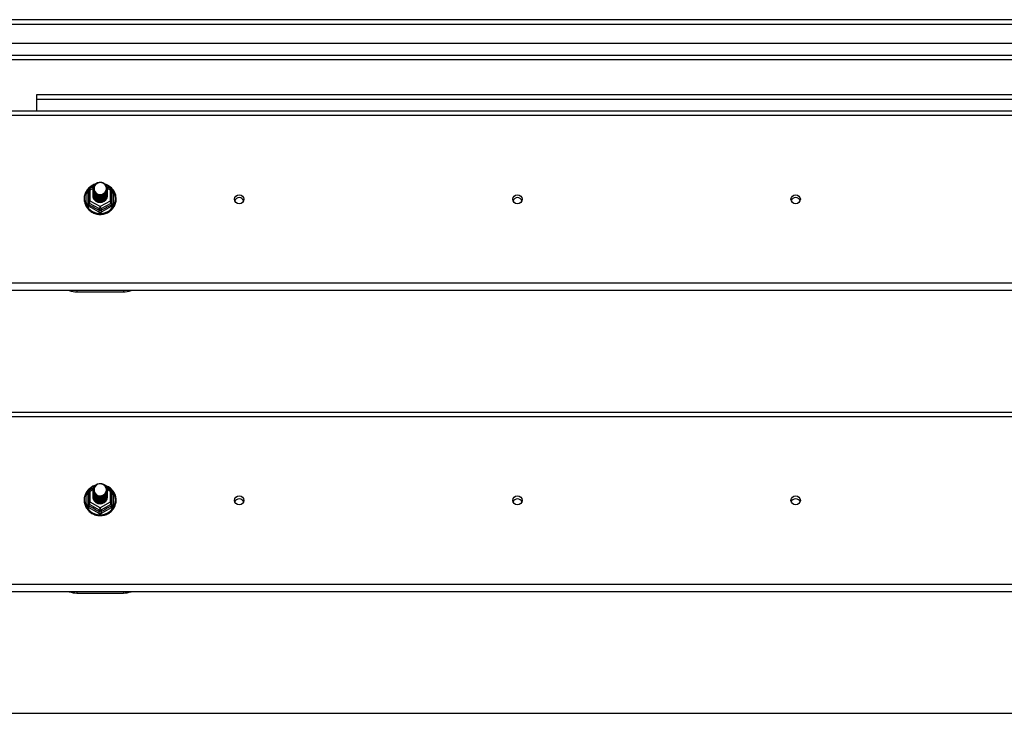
# Model space of a CAD drawing. Header units: inches. Extents: x 96 to 240, y 71 to 103.
# Tile 24 of 30: x 183 to 204, y 87 to 102. Entities that reach past the tile are written whole.
import ezdxf

# ---------------------------------------------------------------- set-up
doc = ezdxf.new("R2010")
doc.units = ezdxf.units.IN
doc.header["$MEASUREMENT"] = 0
doc.layers.add('Visible Edges(ANSI)', color=7, linetype='Continuous', lineweight=25)
doc.layers.add('Visible Tangent Edges(ANSI)', color=7, linetype='Continuous', lineweight=25)

msp = doc.modelspace()

# ---------------------------------------------------------------- linework, layer by layer
at = {"layer": 'Visible Edges(ANSI)'}
for p, q in [((240.009, 102.202), (168.207, 102.202)), ((239.399, 101.69), (168.816, 101.69)), ((239.211, 101.336), (169.005, 101.336)), ((233.983, 100.577), (183.233, 100.577)), ((183.233, 100.577), (183.233, 100.478)), ((183.233, 100.478), (183.233, 100.234)), ((168.974, 100.234), (238.608, 100.234)), ((184.374, 98.552), (184.464, 98.602)), ((184.454, 98.55), (184.454, 98.551)), ((184.454, 98.538), (184.454, 98.538)), ((184.749, 98.604), (184.841, 98.552)), ((184.761, 98.544), (184.761, 98.545)), ((184.761, 98.532), (184.761, 98.532)), ((184.354, 98.518), (184.354, 98.278)), ((184.454, 98.525), (184.454, 98.526)), ((184.454, 98.513), (184.454, 98.513)), ((184.454, 98.5), (184.454, 98.501)), ((184.454, 98.488), (184.454, 98.488)), ((184.454, 98.475), (184.454, 98.476)), ((184.454, 98.463), (184.454, 98.463)), ((184.454, 98.45), (184.454, 98.451)), ((184.454, 98.438), (184.454, 98.438)), ((184.454, 98.425), (184.454, 98.425)), ((184.454, 98.412), (184.454, 98.413)), ((184.761, 98.519), (184.761, 98.519)), ((184.761, 98.507), (184.761, 98.507)), ((184.761, 98.494), (184.761, 98.494)), ((184.761, 98.481), (184.761, 98.482)), ((184.761, 98.469), (184.761, 98.469)), ((184.761, 98.456), (184.761, 98.457)), ((184.761, 98.444), (184.761, 98.444)), ((184.761, 98.431), (184.761, 98.432)), ((184.761, 98.419), (184.761, 98.419)), ((184.862, 98.278), (184.862, 98.518)), ((184.354, 98.278), (184.354, 98.233)), ((184.589, 98.264), (184.588, 98.257)), ((184.862, 98.233), (184.862, 98.278)), ((238.608, 96.358), (168.974, 96.358)), ((184.108, 96.329), (185.108, 96.329)), ((168.974, 93.734), (238.608, 93.734)), ((184.354, 92.018), (184.354, 91.778)), ((184.374, 92.052), (184.464, 92.102)), ((184.454, 92.05), (184.454, 92.051)), ((184.454, 92.038), (184.454, 92.038)), ((184.454, 92.025), (184.454, 92.026)), ((184.454, 92.013), (184.454, 92.013)), ((184.454, 92), (184.454, 92.001)), ((184.454, 91.988), (184.454, 91.988)), ((184.454, 91.975), (184.454, 91.976)), ((184.454, 91.963), (184.454, 91.963)), ((184.454, 91.95), (184.454, 91.951)), ((184.749, 92.104), (184.841, 92.052)), ((184.761, 92.044), (184.761, 92.045)), ((184.761, 92.032), (184.761, 92.032)), ((184.761, 92.019), (184.761, 92.019)), ((184.761, 92.007), (184.761, 92.007)), ((184.761, 91.994), (184.761, 91.994)), ((184.761, 91.981), (184.761, 91.982)), ((184.761, 91.969), (184.761, 91.969)), ((184.761, 91.956), (184.761, 91.957)), ((184.862, 91.778), (184.862, 92.018)), ((184.354, 91.778), (184.354, 91.733)), ((184.454, 91.938), (184.454, 91.938)), ((184.454, 91.925), (184.454, 91.925)), ((184.454, 91.912), (184.454, 91.913)), ((184.589, 91.764), (184.588, 91.757)), ((184.761, 91.944), (184.761, 91.944)), ((184.761, 91.931), (184.761, 91.932)), ((184.761, 91.919), (184.761, 91.919)), ((184.862, 91.733), (184.862, 91.778)), ((238.608, 89.858), (168.974, 89.858)), ((184.108, 89.829), (185.108, 89.829)), ((168.974, 87.234), (238.608, 87.234))]:
    msp.add_line(p, q, dxfattribs=at)
at = {"layer": 'Visible Edges(ANSI)', "flags": 128}
for points in [[(184.496, 98.651), (184.474, 98.643), (184.452, 98.633), (184.432, 98.622), (184.412, 98.61), (184.393, 98.596), (184.375, 98.581), (184.358, 98.565), (184.342, 98.548), (184.328, 98.53), (184.315, 98.511), (184.303, 98.491), (184.292, 98.471), (184.284, 98.449), (184.276, 98.428), (184.27, 98.405), (184.266, 98.383), (184.264, 98.36), (184.263, 98.337), (184.263, 98.314), (184.265, 98.291), (184.269, 98.268), (184.275, 98.246), (184.282, 98.224), (184.29, 98.203), (184.3, 98.182), (184.312, 98.162), (184.325, 98.143), (184.339, 98.124), (184.354, 98.107), (184.371, 98.091), (184.389, 98.076), (184.407, 98.062), (184.427, 98.049), (184.448, 98.038), (184.469, 98.028), (184.491, 98.02), (184.513, 98.013), (184.536, 98.007), (184.559, 98.003), (184.583, 98.001), (184.606, 98), (184.63, 98), (184.653, 98.003), (184.677, 98.007), (184.7, 98.012), (184.722, 98.019), (184.744, 98.027), (184.765, 98.037), (184.786, 98.048), (184.806, 98.06), (184.825, 98.074), (184.842, 98.089), (184.859, 98.105), (184.875, 98.122), (184.889, 98.141), (184.902, 98.16), (184.914, 98.18), (184.924, 98.2), (184.933, 98.222), (184.94, 98.244), (184.946, 98.266), (184.95, 98.289), (184.952, 98.311), (184.953, 98.334)], [(184.475, 98.477), (184.459, 98.516), (184.454, 98.557), (184.462, 98.598), (184.482, 98.635), (184.512, 98.665), (184.55, 98.686), (184.592, 98.696), (184.636, 98.693), (184.677, 98.679), (184.713, 98.654), (184.74, 98.621), (184.757, 98.581), (184.761, 98.538), (184.753, 98.496), (184.733, 98.458), (184.703, 98.427), (184.666, 98.405), (184.623, 98.394), (184.579, 98.395), (184.538, 98.408), (184.502, 98.432), (184.475, 98.464), (184.459, 98.503), (184.454, 98.544)], [(184.454, 98.55), (184.454, 98.546), (184.454, 98.541), (184.455, 98.537), (184.455, 98.533), (184.456, 98.528), (184.457, 98.524), (184.458, 98.519), (184.459, 98.515), (184.46, 98.511), (184.461, 98.506), (184.463, 98.502), (184.464, 98.498), (184.466, 98.494), (184.468, 98.49), (184.47, 98.486), (184.472, 98.482), (184.474, 98.478), (184.477, 98.474), (184.479, 98.47), (184.482, 98.466), (184.485, 98.463), (184.488, 98.459), (184.491, 98.456), (184.494, 98.452)], [(184.454, 98.538), (184.455, 98.519), (184.459, 98.5), (184.466, 98.482), (184.475, 98.465), (184.486, 98.449), (184.499, 98.434), (184.514, 98.422), (184.531, 98.411), (184.549, 98.403), (184.568, 98.397), (184.588, 98.394), (184.608, 98.393), (184.628, 98.394), (184.647, 98.398), (184.666, 98.405), (184.684, 98.413), (184.701, 98.425), (184.716, 98.438), (184.729, 98.452), (184.741, 98.469), (184.75, 98.487), (184.756, 98.505), (184.76, 98.524), (184.761, 98.544)], [(184.761, 98.538), (184.761, 98.518), (184.757, 98.498), (184.751, 98.479), (184.743, 98.46), (184.732, 98.443), (184.718, 98.428), (184.703, 98.414), (184.686, 98.402), (184.668, 98.393), (184.648, 98.386), (184.628, 98.382), (184.608, 98.38), (184.587, 98.381), (184.567, 98.385), (184.547, 98.392), (184.529, 98.4), (184.512, 98.411), (184.497, 98.425), (184.484, 98.44), (184.473, 98.456), (184.464, 98.474), (184.458, 98.493), (184.455, 98.512), (184.454, 98.532)], [(184.454, 98.525), (184.455, 98.506), (184.459, 98.487), (184.466, 98.469), (184.475, 98.452), (184.486, 98.436), (184.499, 98.422), (184.514, 98.409), (184.531, 98.399), (184.549, 98.391), (184.568, 98.385), (184.588, 98.381), (184.608, 98.38), (184.628, 98.382), (184.647, 98.386), (184.666, 98.392), (184.684, 98.401), (184.701, 98.412), (184.716, 98.425), (184.729, 98.44), (184.741, 98.456), (184.75, 98.474), (184.756, 98.493), (184.76, 98.512), (184.761, 98.532)], [(184.492, 98.622), (184.491, 98.619), (184.489, 98.617), (184.488, 98.614), (184.487, 98.612), (184.486, 98.609), (184.485, 98.606), (184.484, 98.604), (184.483, 98.601), (184.482, 98.598), (184.482, 98.596), (184.481, 98.593), (184.48, 98.59), (184.48, 98.587), (184.479, 98.585), (184.479, 98.582), (184.479, 98.579), (184.478, 98.576), (184.478, 98.573), (184.478, 98.571), (184.478, 98.568), (184.478, 98.565), (184.478, 98.562), (184.478, 98.559), (184.478, 98.557)], [(184.478, 98.557), (184.478, 98.554), (184.478, 98.551), (184.478, 98.548), (184.478, 98.545), (184.478, 98.543), (184.478, 98.54), (184.478, 98.537), (184.479, 98.534), (184.479, 98.531), (184.479, 98.529), (184.48, 98.526), (184.481, 98.523), (184.481, 98.52), (184.482, 98.518), (184.483, 98.515), (184.483, 98.512), (184.484, 98.51), (184.485, 98.507), (184.486, 98.504), (184.487, 98.502), (184.488, 98.499), (184.49, 98.497), (184.491, 98.494), (184.492, 98.491)], [(184.494, 98.452), (184.516, 98.434), (184.543, 98.419), (184.571, 98.411), (184.601, 98.407), (184.631, 98.41), (184.66, 98.418), (184.686, 98.432), (184.71, 98.451), (184.728, 98.474), (184.742, 98.5), (184.75, 98.528), (184.752, 98.557), (184.747, 98.586), (184.736, 98.613), (184.72, 98.638), (184.699, 98.659), (184.674, 98.675), (184.645, 98.685), (184.616, 98.689), (184.586, 98.687), (184.557, 98.679), (184.531, 98.665), (184.509, 98.645), (184.492, 98.622)], [(184.953, 98.334), (184.952, 98.361), (184.949, 98.387), (184.943, 98.413), (184.936, 98.438), (184.927, 98.463), (184.915, 98.486), (184.902, 98.509), (184.887, 98.531), (184.87, 98.552), (184.852, 98.571), (184.832, 98.589), (184.811, 98.605), (184.788, 98.62), (184.765, 98.632), (184.74, 98.643), (184.715, 98.653)], [(184.761, 98.526), (184.761, 98.505), (184.757, 98.485), (184.751, 98.466), (184.743, 98.448), (184.732, 98.431), (184.718, 98.415), (184.703, 98.401), (184.686, 98.39), (184.668, 98.381), (184.648, 98.374), (184.628, 98.369), (184.608, 98.368), (184.587, 98.369), (184.567, 98.373), (184.547, 98.379), (184.529, 98.388), (184.512, 98.399), (184.497, 98.412), (184.484, 98.427), (184.473, 98.444), (184.464, 98.461), (184.458, 98.48), (184.455, 98.5), (184.454, 98.519)], [(184.454, 98.513), (184.455, 98.494), (184.459, 98.475), (184.466, 98.457), (184.475, 98.44), (184.486, 98.424), (184.499, 98.409), (184.514, 98.397), (184.531, 98.386), (184.549, 98.378), (184.568, 98.372), (184.588, 98.368), (184.608, 98.367), (184.628, 98.369), (184.647, 98.373), (184.666, 98.38), (184.684, 98.388), (184.701, 98.399), (184.716, 98.412), (184.729, 98.427), (184.741, 98.444), (184.75, 98.461), (184.756, 98.48), (184.76, 98.499), (184.761, 98.519)], [(184.761, 98.513), (184.761, 98.493), (184.757, 98.473), (184.751, 98.454), (184.743, 98.435), (184.732, 98.418), (184.718, 98.403), (184.703, 98.389), (184.686, 98.377), (184.668, 98.368), (184.648, 98.361), (184.628, 98.357), (184.608, 98.355), (184.587, 98.356), (184.567, 98.36), (184.547, 98.366), (184.529, 98.375), (184.512, 98.386), (184.497, 98.399), (184.484, 98.414), (184.473, 98.431), (184.464, 98.449), (184.458, 98.468), (184.455, 98.487), (184.454, 98.507)], [(184.454, 98.5), (184.455, 98.481), (184.459, 98.462), (184.466, 98.444), (184.475, 98.427), (184.486, 98.411), (184.499, 98.397), (184.514, 98.384), (184.531, 98.374), (184.549, 98.365), (184.568, 98.359), (184.588, 98.356), (184.608, 98.355), (184.628, 98.356), (184.647, 98.36), (184.666, 98.367), (184.684, 98.376), (184.701, 98.387), (184.716, 98.4), (184.729, 98.415), (184.741, 98.431), (184.75, 98.449), (184.756, 98.468), (184.76, 98.487), (184.761, 98.507)], [(184.761, 98.5), (184.761, 98.48), (184.757, 98.46), (184.751, 98.441), (184.743, 98.423), (184.732, 98.406), (184.718, 98.39), (184.703, 98.376), (184.686, 98.365), (184.668, 98.355), (184.648, 98.349), (184.628, 98.344), (184.608, 98.343), (184.587, 98.344), (184.567, 98.348), (184.547, 98.354), (184.529, 98.363), (184.512, 98.374), (184.497, 98.387), (184.484, 98.402), (184.473, 98.418), (184.464, 98.436), (184.458, 98.455), (184.455, 98.475), (184.454, 98.494)], [(184.454, 98.488), (184.455, 98.469), (184.459, 98.45), (184.466, 98.432), (184.475, 98.415), (184.486, 98.399), (184.499, 98.384), (184.514, 98.372), (184.531, 98.361), (184.549, 98.353), (184.568, 98.347), (184.588, 98.343), (184.608, 98.342), (184.628, 98.344), (184.647, 98.348), (184.666, 98.354), (184.684, 98.363), (184.701, 98.374), (184.716, 98.387), (184.729, 98.402), (184.741, 98.419), (184.75, 98.436), (184.756, 98.455), (184.76, 98.474), (184.761, 98.494)], [(184.761, 98.488), (184.761, 98.468), (184.757, 98.448), (184.751, 98.428), (184.743, 98.41), (184.732, 98.393), (184.718, 98.377), (184.703, 98.364), (184.686, 98.352), (184.668, 98.343), (184.648, 98.336), (184.628, 98.332), (184.608, 98.33), (184.587, 98.331), (184.567, 98.335), (184.547, 98.341), (184.529, 98.35), (184.512, 98.361), (184.497, 98.374), (184.484, 98.389), (184.473, 98.406), (184.464, 98.424), (184.458, 98.443), (184.455, 98.462), (184.454, 98.482)], [(184.454, 98.475), (184.455, 98.456), (184.459, 98.437), (184.466, 98.419), (184.475, 98.402), (184.486, 98.386), (184.499, 98.372), (184.514, 98.359), (184.531, 98.349), (184.549, 98.34), (184.568, 98.334), (184.588, 98.331), (184.608, 98.33), (184.628, 98.331), (184.647, 98.335), (184.666, 98.342), (184.684, 98.351), (184.701, 98.362), (184.716, 98.375), (184.729, 98.39), (184.741, 98.406), (184.75, 98.424), (184.756, 98.442), (184.76, 98.462), (184.761, 98.481)], [(184.761, 98.475), (184.761, 98.455), (184.757, 98.435), (184.751, 98.416), (184.743, 98.398), (184.732, 98.38), (184.718, 98.365), (184.703, 98.351), (184.686, 98.34), (184.668, 98.33), (184.648, 98.324), (184.628, 98.319), (184.608, 98.318), (184.587, 98.319), (184.567, 98.323), (184.547, 98.329), (184.529, 98.338), (184.512, 98.349), (184.497, 98.362), (184.484, 98.377), (184.473, 98.393), (184.464, 98.411), (184.458, 98.43), (184.455, 98.449), (184.454, 98.469)], [(184.454, 98.463), (184.455, 98.444), (184.459, 98.425), (184.466, 98.407), (184.475, 98.389), (184.486, 98.374), (184.499, 98.359), (184.514, 98.347), (184.531, 98.336), (184.549, 98.328), (184.568, 98.322), (184.588, 98.318), (184.608, 98.317), (184.628, 98.319), (184.647, 98.323), (184.666, 98.329), (184.684, 98.338), (184.701, 98.349), (184.716, 98.362), (184.729, 98.377), (184.741, 98.394), (184.75, 98.411), (184.756, 98.43), (184.76, 98.449), (184.761, 98.469)], [(184.761, 98.463), (184.761, 98.443), (184.757, 98.423), (184.751, 98.403), (184.743, 98.385), (184.732, 98.368), (184.718, 98.352), (184.703, 98.339), (184.686, 98.327), (184.668, 98.318), (184.648, 98.311), (184.628, 98.307), (184.608, 98.305), (184.587, 98.306), (184.567, 98.31), (184.547, 98.316), (184.529, 98.325), (184.512, 98.336), (184.497, 98.349), (184.484, 98.364), (184.473, 98.381), (184.464, 98.399), (184.458, 98.418), (184.455, 98.437), (184.454, 98.457)], [(184.454, 98.45), (184.455, 98.431), (184.459, 98.412), (184.466, 98.394), (184.475, 98.377), (184.486, 98.361), (184.499, 98.347), (184.514, 98.334), (184.531, 98.324), (184.549, 98.315), (184.568, 98.309), (184.588, 98.306), (184.608, 98.305), (184.628, 98.306), (184.647, 98.31), (184.666, 98.317), (184.684, 98.326), (184.701, 98.337), (184.716, 98.35), (184.729, 98.365), (184.741, 98.381), (184.75, 98.399), (184.756, 98.417), (184.76, 98.437), (184.761, 98.456)], [(184.761, 98.45), (184.761, 98.43), (184.757, 98.41), (184.751, 98.391), (184.743, 98.372), (184.732, 98.355), (184.718, 98.34), (184.703, 98.326), (184.686, 98.315), (184.668, 98.305), (184.648, 98.298), (184.628, 98.294), (184.608, 98.293), (184.587, 98.294), (184.567, 98.297), (184.547, 98.304), (184.529, 98.313), (184.512, 98.324), (184.497, 98.337), (184.484, 98.352), (184.473, 98.368), (184.464, 98.386), (184.458, 98.405), (184.455, 98.424), (184.454, 98.444)], [(184.454, 98.438), (184.455, 98.418), (184.459, 98.4), (184.466, 98.382), (184.475, 98.364), (184.486, 98.348), (184.499, 98.334), (184.514, 98.322), (184.531, 98.311), (184.549, 98.303), (184.568, 98.297), (184.588, 98.293), (184.608, 98.292), (184.628, 98.294), (184.647, 98.298), (184.666, 98.304), (184.684, 98.313), (184.701, 98.324), (184.716, 98.337), (184.729, 98.352), (184.741, 98.369), (184.75, 98.386), (184.756, 98.405), (184.76, 98.424), (184.761, 98.444)], [(184.761, 98.438), (184.761, 98.418), (184.757, 98.398), (184.751, 98.378), (184.743, 98.36), (184.732, 98.343), (184.718, 98.327), (184.703, 98.314), (184.686, 98.302), (184.668, 98.293), (184.648, 98.286), (184.628, 98.282), (184.608, 98.28), (184.587, 98.281), (184.567, 98.285), (184.547, 98.291), (184.529, 98.3), (184.512, 98.311), (184.497, 98.324), (184.484, 98.339), (184.473, 98.356), (184.464, 98.374), (184.458, 98.392), (184.455, 98.412), (184.454, 98.431)], [(184.454, 98.425), (184.455, 98.406), (184.459, 98.387), (184.466, 98.369), (184.475, 98.352), (184.486, 98.336), (184.499, 98.322), (184.514, 98.309), (184.531, 98.299), (184.549, 98.29), (184.568, 98.284), (184.588, 98.281), (184.608, 98.28), (184.628, 98.281), (184.647, 98.285), (184.666, 98.292), (184.684, 98.301), (184.701, 98.312), (184.716, 98.325), (184.729, 98.34), (184.741, 98.356), (184.75, 98.374), (184.756, 98.392), (184.76, 98.412), (184.761, 98.431)], [(184.761, 98.425), (184.761, 98.405), (184.757, 98.385), (184.751, 98.366), (184.743, 98.347), (184.732, 98.33), (184.718, 98.315), (184.703, 98.301), (184.686, 98.289), (184.668, 98.28), (184.648, 98.273), (184.628, 98.269), (184.608, 98.268), (184.587, 98.269), (184.567, 98.272), (184.547, 98.279), (184.529, 98.287), (184.512, 98.298), (184.497, 98.312), (184.484, 98.327), (184.473, 98.343), (184.464, 98.361), (184.458, 98.38), (184.455, 98.399), (184.454, 98.419)], [(184.454, 98.412), (184.455, 98.393), (184.459, 98.375), (184.466, 98.356), (184.475, 98.339), (184.486, 98.323), (184.499, 98.309), (184.514, 98.297), (184.531, 98.286), (184.549, 98.278), (184.568, 98.272), (184.588, 98.268), (184.608, 98.267), (184.628, 98.269), (184.647, 98.273), (184.666, 98.279), (184.684, 98.288), (184.701, 98.299), (184.716, 98.312), (184.729, 98.327), (184.741, 98.343), (184.75, 98.361), (184.756, 98.38), (184.76, 98.399), (184.761, 98.419)], [(184.588, 98.257), (184.58, 98.258), (184.572, 98.26), (184.564, 98.262), (184.556, 98.265), (184.548, 98.268), (184.54, 98.271), (184.533, 98.275), (184.526, 98.279), (184.519, 98.284), (184.512, 98.288), (184.506, 98.294), (184.5, 98.299), (184.494, 98.305), (184.489, 98.311), (184.484, 98.318), (184.479, 98.324), (184.475, 98.331), (184.471, 98.338), (184.468, 98.346), (184.465, 98.353), (184.462, 98.361), (184.46, 98.368), (184.458, 98.376), (184.457, 98.384)], [(184.492, 98.491), (184.491, 98.491), (184.491, 98.49), (184.49, 98.49), (184.489, 98.489), (184.489, 98.488), (184.488, 98.488), (184.487, 98.487), (184.486, 98.487), (184.486, 98.486), (184.485, 98.485), (184.484, 98.485), (184.484, 98.484), (184.483, 98.484), (184.482, 98.483), (184.481, 98.482), (184.481, 98.482), (184.48, 98.481), (184.479, 98.481), (184.479, 98.48), (184.478, 98.479), (184.477, 98.479), (184.476, 98.478), (184.476, 98.478), (184.475, 98.477)], [(184.761, 98.413), (184.761, 98.413), (184.761, 98.412), (184.761, 98.412), (184.761, 98.412), (184.761, 98.412), (184.761, 98.412), (184.761, 98.412), (184.761, 98.412), (184.761, 98.412), (184.761, 98.412), (184.761, 98.412), (184.761, 98.412), (184.761, 98.411), (184.761, 98.411), (184.761, 98.411), (184.761, 98.411), (184.761, 98.411), (184.761, 98.411), (184.761, 98.411), (184.761, 98.411), (184.761, 98.411), (184.761, 98.411), (184.761, 98.411), (184.761, 98.41)], [(184.475, 91.977), (184.459, 92.016), (184.454, 92.057), (184.462, 92.098), (184.482, 92.135), (184.512, 92.165), (184.55, 92.186), (184.592, 92.196), (184.636, 92.193), (184.677, 92.179), (184.713, 92.154), (184.74, 92.121), (184.757, 92.081), (184.761, 92.038), (184.753, 91.996), (184.733, 91.958), (184.703, 91.927), (184.666, 91.905), (184.623, 91.894), (184.579, 91.895), (184.538, 91.908), (184.502, 91.932), (184.475, 91.964), (184.459, 92.003), (184.454, 92.044)], [(184.494, 91.952), (184.516, 91.934), (184.543, 91.919), (184.571, 91.911), (184.601, 91.907), (184.631, 91.91), (184.66, 91.918), (184.686, 91.932), (184.71, 91.951), (184.728, 91.974), (184.742, 92), (184.75, 92.028), (184.752, 92.057), (184.747, 92.086), (184.736, 92.113), (184.72, 92.138), (184.699, 92.159), (184.674, 92.175), (184.645, 92.185), (184.616, 92.189), (184.586, 92.187), (184.557, 92.179), (184.531, 92.165), (184.509, 92.145), (184.492, 92.122)], [(184.496, 92.151), (184.474, 92.143), (184.452, 92.133), (184.432, 92.122), (184.412, 92.11), (184.393, 92.096), (184.375, 92.081), (184.358, 92.065), (184.342, 92.048), (184.328, 92.03), (184.315, 92.011), (184.303, 91.991), (184.292, 91.971), (184.284, 91.949), (184.276, 91.928), (184.27, 91.905), (184.266, 91.883), (184.264, 91.86), (184.263, 91.837), (184.263, 91.814), (184.265, 91.791), (184.269, 91.768), (184.275, 91.746), (184.282, 91.724), (184.29, 91.703), (184.3, 91.682), (184.312, 91.662), (184.325, 91.643), (184.339, 91.624), (184.354, 91.607), (184.371, 91.591), (184.389, 91.576), (184.407, 91.562), (184.427, 91.549), (184.448, 91.538), (184.469, 91.528), (184.491, 91.52), (184.513, 91.513), (184.536, 91.507), (184.559, 91.503), (184.583, 91.501), (184.606, 91.5), (184.63, 91.5), (184.653, 91.503), (184.677, 91.507), (184.7, 91.512), (184.722, 91.519), (184.744, 91.527), (184.765, 91.537), (184.786, 91.548), (184.806, 91.56), (184.825, 91.574), (184.842, 91.589), (184.859, 91.605), (184.875, 91.622), (184.889, 91.641), (184.902, 91.66), (184.914, 91.68), (184.924, 91.7), (184.933, 91.722), (184.94, 91.744), (184.946, 91.766), (184.95, 91.789), (184.952, 91.811), (184.953, 91.834)], [(184.454, 92.05), (184.454, 92.046), (184.454, 92.041), (184.455, 92.037), (184.455, 92.033), (184.456, 92.028), (184.457, 92.024), (184.458, 92.019), (184.459, 92.015), (184.46, 92.011), (184.461, 92.006), (184.463, 92.002), (184.464, 91.998), (184.466, 91.994), (184.468, 91.99), (184.47, 91.986), (184.472, 91.982), (184.474, 91.978), (184.477, 91.974), (184.479, 91.97), (184.482, 91.966), (184.485, 91.963), (184.488, 91.959), (184.491, 91.956), (184.494, 91.952)], [(184.454, 92.038), (184.455, 92.019), (184.459, 92), (184.466, 91.982), (184.475, 91.965), (184.486, 91.949), (184.499, 91.934), (184.514, 91.922), (184.531, 91.911), (184.549, 91.903), (184.568, 91.897), (184.588, 91.894), (184.608, 91.893), (184.628, 91.894), (184.647, 91.898), (184.666, 91.905), (184.684, 91.913), (184.701, 91.925), (184.716, 91.938), (184.729, 91.952), (184.741, 91.969), (184.75, 91.987), (184.756, 92.005), (184.76, 92.024), (184.761, 92.044)], [(184.761, 92.038), (184.761, 92.018), (184.757, 91.998), (184.751, 91.979), (184.743, 91.96), (184.732, 91.943), (184.718, 91.928), (184.703, 91.914), (184.686, 91.902), (184.668, 91.893), (184.648, 91.886), (184.628, 91.882), (184.608, 91.88), (184.587, 91.881), (184.567, 91.885), (184.547, 91.892), (184.529, 91.9), (184.512, 91.911), (184.497, 91.925), (184.484, 91.94), (184.473, 91.956), (184.464, 91.974), (184.458, 91.993), (184.455, 92.012), (184.454, 92.032)], [(184.454, 92.025), (184.455, 92.006), (184.459, 91.987), (184.466, 91.969), (184.475, 91.952), (184.486, 91.936), (184.499, 91.922), (184.514, 91.909), (184.531, 91.899), (184.549, 91.891), (184.568, 91.885), (184.588, 91.881), (184.608, 91.88), (184.628, 91.882), (184.647, 91.886), (184.666, 91.892), (184.684, 91.901), (184.701, 91.912), (184.716, 91.925), (184.729, 91.94), (184.741, 91.956), (184.75, 91.974), (184.756, 91.993), (184.76, 92.012), (184.761, 92.032)], [(184.761, 92.026), (184.761, 92.005), (184.757, 91.985), (184.751, 91.966), (184.743, 91.948), (184.732, 91.931), (184.718, 91.915), (184.703, 91.901), (184.686, 91.89), (184.668, 91.881), (184.648, 91.874), (184.628, 91.869), (184.608, 91.868), (184.587, 91.869), (184.567, 91.873), (184.547, 91.879), (184.529, 91.888), (184.512, 91.899), (184.497, 91.912), (184.484, 91.927), (184.473, 91.944), (184.464, 91.961), (184.458, 91.98), (184.455, 92), (184.454, 92.019)], [(184.454, 92.013), (184.455, 91.994), (184.459, 91.975), (184.466, 91.957), (184.475, 91.94), (184.486, 91.924), (184.499, 91.909), (184.514, 91.897), (184.531, 91.886), (184.549, 91.878), (184.568, 91.872), (184.588, 91.868), (184.608, 91.867), (184.628, 91.869), (184.647, 91.873), (184.666, 91.88), (184.684, 91.888), (184.701, 91.899), (184.716, 91.912), (184.729, 91.927), (184.741, 91.944), (184.75, 91.961), (184.756, 91.98), (184.76, 91.999), (184.761, 92.019)], [(184.761, 92.013), (184.761, 91.993), (184.757, 91.973), (184.751, 91.954), (184.743, 91.935), (184.732, 91.918), (184.718, 91.903), (184.703, 91.889), (184.686, 91.877), (184.668, 91.868), (184.648, 91.861), (184.628, 91.857), (184.608, 91.855), (184.587, 91.856), (184.567, 91.86), (184.547, 91.866), (184.529, 91.875), (184.512, 91.886), (184.497, 91.899), (184.484, 91.914), (184.473, 91.931), (184.464, 91.949), (184.458, 91.968), (184.455, 91.987), (184.454, 92.007)], [(184.454, 92), (184.455, 91.981), (184.459, 91.962), (184.466, 91.944), (184.475, 91.927), (184.486, 91.911), (184.499, 91.897), (184.514, 91.884), (184.531, 91.874), (184.549, 91.865), (184.568, 91.859), (184.588, 91.856), (184.608, 91.855), (184.628, 91.856), (184.647, 91.86), (184.666, 91.867), (184.684, 91.876), (184.701, 91.887), (184.716, 91.9), (184.729, 91.915), (184.741, 91.931), (184.75, 91.949), (184.756, 91.968), (184.76, 91.987), (184.761, 92.007)], [(184.761, 92), (184.761, 91.98), (184.757, 91.96), (184.751, 91.941), (184.743, 91.923), (184.732, 91.906), (184.718, 91.89), (184.703, 91.876), (184.686, 91.865), (184.668, 91.855), (184.648, 91.849), (184.628, 91.844), (184.608, 91.843), (184.587, 91.844), (184.567, 91.848), (184.547, 91.854), (184.529, 91.863), (184.512, 91.874), (184.497, 91.887), (184.484, 91.902), (184.473, 91.918), (184.464, 91.936), (184.458, 91.955), (184.455, 91.975), (184.454, 91.994)], [(184.454, 91.988), (184.455, 91.969), (184.459, 91.95), (184.466, 91.932), (184.475, 91.915), (184.486, 91.899), (184.499, 91.884), (184.514, 91.872), (184.531, 91.861), (184.549, 91.853), (184.568, 91.847), (184.588, 91.843), (184.608, 91.842), (184.628, 91.844), (184.647, 91.848), (184.666, 91.854), (184.684, 91.863), (184.701, 91.874), (184.716, 91.887), (184.729, 91.902), (184.741, 91.919), (184.75, 91.936), (184.756, 91.955), (184.76, 91.974), (184.761, 91.994)], [(184.761, 91.988), (184.761, 91.968), (184.757, 91.948), (184.751, 91.928), (184.743, 91.91), (184.732, 91.893), (184.718, 91.877), (184.703, 91.864), (184.686, 91.852), (184.668, 91.843), (184.648, 91.836), (184.628, 91.832), (184.608, 91.83), (184.587, 91.831), (184.567, 91.835), (184.547, 91.841), (184.529, 91.85), (184.512, 91.861), (184.497, 91.874), (184.484, 91.889), (184.473, 91.906), (184.464, 91.924), (184.458, 91.943), (184.455, 91.962), (184.454, 91.982)], [(184.454, 91.975), (184.455, 91.956), (184.459, 91.937), (184.466, 91.919), (184.475, 91.902), (184.486, 91.886), (184.499, 91.872), (184.514, 91.859), (184.531, 91.849), (184.549, 91.84), (184.568, 91.834), (184.588, 91.831), (184.608, 91.83), (184.628, 91.831), (184.647, 91.835), (184.666, 91.842), (184.684, 91.851), (184.701, 91.862), (184.716, 91.875), (184.729, 91.89), (184.741, 91.906), (184.75, 91.924), (184.756, 91.942), (184.76, 91.962), (184.761, 91.981)], [(184.761, 91.975), (184.761, 91.955), (184.757, 91.935), (184.751, 91.916), (184.743, 91.898), (184.732, 91.88), (184.718, 91.865), (184.703, 91.851), (184.686, 91.84), (184.668, 91.83), (184.648, 91.824), (184.628, 91.819), (184.608, 91.818), (184.587, 91.819), (184.567, 91.823), (184.547, 91.829), (184.529, 91.838), (184.512, 91.849), (184.497, 91.862), (184.484, 91.877), (184.473, 91.893), (184.464, 91.911), (184.458, 91.93), (184.455, 91.949), (184.454, 91.969)], [(184.454, 91.963), (184.455, 91.944), (184.459, 91.925), (184.466, 91.907), (184.475, 91.889), (184.486, 91.874), (184.499, 91.859), (184.514, 91.847), (184.531, 91.836), (184.549, 91.828), (184.568, 91.822), (184.588, 91.818), (184.608, 91.817), (184.628, 91.819), (184.647, 91.823), (184.666, 91.829), (184.684, 91.838), (184.701, 91.849), (184.716, 91.862), (184.729, 91.877), (184.741, 91.894), (184.75, 91.911), (184.756, 91.93), (184.76, 91.949), (184.761, 91.969)], [(184.761, 91.963), (184.761, 91.943), (184.757, 91.923), (184.751, 91.903), (184.743, 91.885), (184.732, 91.868), (184.718, 91.852), (184.703, 91.839), (184.686, 91.827), (184.668, 91.818), (184.648, 91.811), (184.628, 91.807), (184.608, 91.805), (184.587, 91.806), (184.567, 91.81), (184.547, 91.816), (184.529, 91.825), (184.512, 91.836), (184.497, 91.849), (184.484, 91.864), (184.473, 91.881), (184.464, 91.899), (184.458, 91.918), (184.455, 91.937), (184.454, 91.957)], [(184.454, 91.95), (184.455, 91.931), (184.459, 91.912), (184.466, 91.894), (184.475, 91.877), (184.486, 91.861), (184.499, 91.847), (184.514, 91.834), (184.531, 91.824), (184.549, 91.815), (184.568, 91.809), (184.588, 91.806), (184.608, 91.805), (184.628, 91.806), (184.647, 91.81), (184.666, 91.817), (184.684, 91.826), (184.701, 91.837), (184.716, 91.85), (184.729, 91.865), (184.741, 91.881), (184.75, 91.899), (184.756, 91.917), (184.76, 91.937), (184.761, 91.956)], [(184.761, 91.95), (184.761, 91.93), (184.757, 91.91), (184.751, 91.891), (184.743, 91.872), (184.732, 91.855), (184.718, 91.84), (184.703, 91.826), (184.686, 91.815), (184.668, 91.805), (184.648, 91.798), (184.628, 91.794), (184.608, 91.793), (184.587, 91.794), (184.567, 91.797), (184.547, 91.804), (184.529, 91.813), (184.512, 91.824), (184.497, 91.837), (184.484, 91.852), (184.473, 91.868), (184.464, 91.886), (184.458, 91.905), (184.455, 91.924), (184.454, 91.944)], [(184.492, 91.991), (184.491, 91.991), (184.491, 91.99), (184.49, 91.99), (184.489, 91.989), (184.489, 91.988), (184.488, 91.988), (184.487, 91.987), (184.486, 91.987), (184.486, 91.986), (184.485, 91.985), (184.484, 91.985), (184.484, 91.984), (184.483, 91.984), (184.482, 91.983), (184.481, 91.982), (184.481, 91.982), (184.48, 91.981), (184.479, 91.981), (184.479, 91.98), (184.478, 91.979), (184.477, 91.979), (184.476, 91.978), (184.476, 91.978), (184.475, 91.977)], [(184.492, 92.122), (184.491, 92.119), (184.489, 92.117), (184.488, 92.114), (184.487, 92.112), (184.486, 92.109), (184.485, 92.106), (184.484, 92.104), (184.483, 92.101), (184.482, 92.098), (184.482, 92.096), (184.481, 92.093), (184.48, 92.09), (184.48, 92.087), (184.479, 92.085), (184.479, 92.082), (184.479, 92.079), (184.478, 92.076), (184.478, 92.073), (184.478, 92.071), (184.478, 92.068), (184.478, 92.065), (184.478, 92.062), (184.478, 92.059), (184.478, 92.057)], [(184.478, 92.057), (184.478, 92.054), (184.478, 92.051), (184.478, 92.048), (184.478, 92.045), (184.478, 92.043), (184.478, 92.04), (184.478, 92.037), (184.479, 92.034), (184.479, 92.031), (184.479, 92.029), (184.48, 92.026), (184.481, 92.023), (184.481, 92.02), (184.482, 92.018), (184.483, 92.015), (184.483, 92.012), (184.484, 92.01), (184.485, 92.007), (184.486, 92.004), (184.487, 92.002), (184.488, 91.999), (184.49, 91.997), (184.491, 91.994), (184.492, 91.991)], [(184.953, 91.834), (184.952, 91.861), (184.949, 91.887), (184.943, 91.913), (184.936, 91.938), (184.927, 91.963), (184.915, 91.986), (184.902, 92.009), (184.887, 92.031), (184.87, 92.052), (184.852, 92.071), (184.832, 92.089), (184.811, 92.105), (184.788, 92.12), (184.765, 92.132), (184.74, 92.143), (184.715, 92.153)], [(184.454, 91.938), (184.455, 91.918), (184.459, 91.9), (184.466, 91.882), (184.475, 91.864), (184.486, 91.848), (184.499, 91.834), (184.514, 91.822), (184.531, 91.811), (184.549, 91.803), (184.568, 91.797), (184.588, 91.793), (184.608, 91.792), (184.628, 91.794), (184.647, 91.798), (184.666, 91.804), (184.684, 91.813), (184.701, 91.824), (184.716, 91.837), (184.729, 91.852), (184.741, 91.869), (184.75, 91.886), (184.756, 91.905), (184.76, 91.924), (184.761, 91.944)], [(184.761, 91.938), (184.761, 91.918), (184.757, 91.898), (184.751, 91.878), (184.743, 91.86), (184.732, 91.843), (184.718, 91.827), (184.703, 91.814), (184.686, 91.802), (184.668, 91.793), (184.648, 91.786), (184.628, 91.782), (184.608, 91.78), (184.587, 91.781), (184.567, 91.785), (184.547, 91.791), (184.529, 91.8), (184.512, 91.811), (184.497, 91.824), (184.484, 91.839), (184.473, 91.856), (184.464, 91.874), (184.458, 91.892), (184.455, 91.912), (184.454, 91.931)], [(184.454, 91.925), (184.455, 91.906), (184.459, 91.887), (184.466, 91.869), (184.475, 91.852), (184.486, 91.836), (184.499, 91.822), (184.514, 91.809), (184.531, 91.799), (184.549, 91.79), (184.568, 91.784), (184.588, 91.781), (184.608, 91.78), (184.628, 91.781), (184.647, 91.785), (184.666, 91.792), (184.684, 91.801), (184.701, 91.812), (184.716, 91.825), (184.729, 91.84), (184.741, 91.856), (184.75, 91.874), (184.756, 91.892), (184.76, 91.912), (184.761, 91.931)], [(184.761, 91.925), (184.761, 91.905), (184.757, 91.885), (184.751, 91.866), (184.743, 91.847), (184.732, 91.83), (184.718, 91.815), (184.703, 91.801), (184.686, 91.789), (184.668, 91.78), (184.648, 91.773), (184.628, 91.769), (184.608, 91.768), (184.587, 91.769), (184.567, 91.772), (184.547, 91.779), (184.529, 91.787), (184.512, 91.798), (184.497, 91.812), (184.484, 91.827), (184.473, 91.843), (184.464, 91.861), (184.458, 91.88), (184.455, 91.899), (184.454, 91.919)], [(184.454, 91.912), (184.455, 91.893), (184.459, 91.875), (184.466, 91.856), (184.475, 91.839), (184.486, 91.823), (184.499, 91.809), (184.514, 91.797), (184.531, 91.786), (184.549, 91.778), (184.568, 91.772), (184.588, 91.768), (184.608, 91.767), (184.628, 91.769), (184.647, 91.773), (184.666, 91.779), (184.684, 91.788), (184.701, 91.799), (184.716, 91.812), (184.729, 91.827), (184.741, 91.843), (184.75, 91.861), (184.756, 91.88), (184.76, 91.899), (184.761, 91.919)], [(184.588, 91.757), (184.58, 91.758), (184.572, 91.76), (184.564, 91.762), (184.556, 91.765), (184.548, 91.768), (184.54, 91.771), (184.533, 91.775), (184.526, 91.779), (184.519, 91.784), (184.512, 91.788), (184.506, 91.794), (184.5, 91.799), (184.494, 91.805), (184.489, 91.811), (184.484, 91.818), (184.479, 91.824), (184.475, 91.831), (184.471, 91.838), (184.468, 91.846), (184.465, 91.853), (184.462, 91.861), (184.46, 91.868), (184.458, 91.876), (184.457, 91.884)], [(184.761, 91.913), (184.761, 91.913), (184.761, 91.912), (184.761, 91.912), (184.761, 91.912), (184.761, 91.912), (184.761, 91.912), (184.761, 91.912), (184.761, 91.912), (184.761, 91.912), (184.761, 91.912), (184.761, 91.912), (184.761, 91.912), (184.761, 91.911), (184.761, 91.911), (184.761, 91.911), (184.761, 91.911), (184.761, 91.911), (184.761, 91.911), (184.761, 91.911), (184.761, 91.911), (184.761, 91.911), (184.761, 91.911), (184.761, 91.911), (184.761, 91.91)]]:
    msp.add_lwpolyline(points, dxfattribs=at)
at = {"layer": 'Visible Edges(ANSI)'}
for centre, radius, start, end in [((184.393, 98.518), 0.0394, 119.1745, 180), ((184.822, 98.518), 0.0394, 0, 60.8255), ((184.108, 96.829), 0.5, 250.4702, 270), ((185.108, 96.829), 0.5, 270, 289.5298), ((184.393, 92.018), 0.0394, 119.1745, 180), ((184.822, 92.018), 0.0394, 0, 60.8255), ((184.108, 90.329), 0.5, 250.4702, 270), ((185.108, 90.329), 0.5, 270, 289.5298)]:
    msp.add_arc(centre, radius, start, end, dxfattribs=at)
for centre, major_axis, start_param, end_param in [((184.608, 98.557), (0.134, 0), 3.671471, 8.899926), ((184.608, 98.408), (-0.158, 0), 6.031816, 9.674875), ((184.608, 98.552), (0.154, 0), 3.669461, 3.875388), ((187.608, 98.264), (0.101, 0), 0.333879, 2.807714), ((193.608, 98.264), (0.101, 0), 0.333879, 2.807714), ((199.608, 98.264), (0.101, 0), 0.333879, 2.807714), ((184.608, 92.057), (0.134, 0), 3.671471, 8.899926), ((184.608, 92.052), (0.154, 0), 3.669461, 3.875388), ((184.608, 91.908), (-0.158, 0), 6.031816, 9.674875), ((187.608, 91.764), (0.101, 0), 0.333879, 2.807714), ((193.608, 91.764), (0.101, 0), 0.333879, 2.807714), ((199.608, 91.764), (0.101, 0), 0.333879, 2.807714)]:
    msp.add_ellipse(centre, major_axis=major_axis, ratio=0.966998, start_param=start_param, end_param=end_param, dxfattribs=at)
for centre in [(187.608, 98.328), (193.608, 98.328), (199.608, 98.328), (187.608, 91.828), (193.608, 91.828), (199.608, 91.828)]:
    msp.add_ellipse(centre, major_axis=(-0.101, 0), ratio=0.966998, dxfattribs=at)
at = {"layer": 'Visible Tangent Edges(ANSI)'}
for p, q in [((168.207, 102.103), (240.009, 102.103)), ((168.875, 101.435), (239.341, 101.435)), ((233.983, 100.478), (183.233, 100.478)), ((168.974, 100.141), (238.608, 100.141)), ((184.393, 98.528), (184.455, 98.562)), ((184.76, 98.562), (184.822, 98.528)), ((184.329, 98.23), (184.329, 98.458)), ((184.393, 98.288), (184.393, 98.528)), ((184.822, 98.528), (184.822, 98.288)), ((184.886, 98.458), (184.886, 98.23)), ((184.373, 98.245), (184.588, 98.125)), ((184.373, 98.2), (184.373, 98.245)), ((184.608, 98.168), (184.393, 98.288)), ((184.588, 98.125), (184.588, 98.081)), ((184.822, 98.288), (184.608, 98.168)), ((184.627, 98.125), (184.842, 98.245)), ((184.627, 98.081), (184.627, 98.125)), ((184.842, 98.245), (184.842, 98.2)), ((238.608, 96.515), (168.974, 96.515)), ((184.108, 96.358), (184.108, 96.329)), ((185.108, 96.358), (185.108, 96.329)), ((168.974, 93.641), (238.608, 93.641)), ((184.329, 91.73), (184.329, 91.958)), ((184.393, 92.028), (184.455, 92.062)), ((184.393, 91.788), (184.393, 92.028)), ((184.76, 92.062), (184.822, 92.028)), ((184.822, 92.028), (184.822, 91.788)), ((184.886, 91.958), (184.886, 91.73)), ((184.373, 91.745), (184.588, 91.625)), ((184.373, 91.7), (184.373, 91.745)), ((184.608, 91.668), (184.393, 91.788)), ((184.822, 91.788), (184.608, 91.668)), ((184.627, 91.625), (184.842, 91.745)), ((184.842, 91.745), (184.842, 91.7)), ((184.588, 91.625), (184.588, 91.581)), ((184.627, 91.581), (184.627, 91.625)), ((238.608, 90.015), (168.974, 90.015)), ((184.108, 89.858), (184.108, 89.829)), ((185.108, 89.858), (185.108, 89.829))]:
    msp.add_line(p, q, dxfattribs=at)
at = {"layer": 'Visible Tangent Edges(ANSI)', "flags": 128}
for points in [[(184.354, 98.51), (184.352, 98.508), (184.35, 98.507), (184.348, 98.505), (184.347, 98.503), (184.345, 98.501), (184.343, 98.499), (184.342, 98.497), (184.341, 98.495), (184.339, 98.492), (184.338, 98.49), (184.337, 98.488), (184.336, 98.486), (184.335, 98.483), (184.334, 98.481), (184.333, 98.479), (184.332, 98.476), (184.332, 98.474), (184.331, 98.472), (184.331, 98.469), (184.33, 98.467), (184.33, 98.465), (184.33, 98.462), (184.33, 98.46), (184.329, 98.458)], [(184.886, 98.458), (184.886, 98.46), (184.886, 98.462), (184.885, 98.465), (184.885, 98.467), (184.885, 98.469), (184.884, 98.472), (184.884, 98.474), (184.883, 98.476), (184.882, 98.479), (184.881, 98.481), (184.881, 98.483), (184.88, 98.486), (184.878, 98.488), (184.877, 98.49), (184.876, 98.492), (184.875, 98.495), (184.873, 98.497), (184.872, 98.499), (184.87, 98.501), (184.869, 98.503), (184.867, 98.505), (184.865, 98.507), (184.863, 98.508), (184.862, 98.51)], [(184.329, 98.23), (184.33, 98.227), (184.33, 98.224), (184.33, 98.221), (184.331, 98.217), (184.331, 98.214), (184.332, 98.211), (184.333, 98.208), (184.334, 98.205), (184.335, 98.202), (184.336, 98.199), (184.338, 98.196), (184.34, 98.193), (184.341, 98.191), (184.343, 98.188), (184.345, 98.185), (184.347, 98.183), (184.349, 98.181), (184.351, 98.179), (184.354, 98.176), (184.356, 98.174), (184.359, 98.173), (184.361, 98.171), (184.364, 98.169), (184.367, 98.168)], [(184.373, 98.2), (184.372, 98.201), (184.371, 98.202), (184.369, 98.203), (184.368, 98.204), (184.367, 98.205), (184.365, 98.206), (184.364, 98.207), (184.363, 98.208), (184.362, 98.209), (184.361, 98.21), (184.36, 98.212), (184.359, 98.213), (184.358, 98.215), (184.357, 98.216), (184.357, 98.218), (184.356, 98.219), (184.356, 98.221), (184.355, 98.223), (184.355, 98.224), (184.354, 98.226), (184.354, 98.228), (184.354, 98.23), (184.354, 98.231), (184.354, 98.233)], [(184.862, 98.233), (184.862, 98.231), (184.861, 98.23), (184.861, 98.228), (184.861, 98.226), (184.861, 98.224), (184.86, 98.223), (184.86, 98.221), (184.859, 98.219), (184.859, 98.218), (184.858, 98.216), (184.857, 98.215), (184.856, 98.213), (184.855, 98.212), (184.854, 98.21), (184.853, 98.209), (184.852, 98.208), (184.851, 98.207), (184.85, 98.206), (184.849, 98.205), (184.847, 98.204), (184.846, 98.203), (184.845, 98.202), (184.843, 98.201), (184.842, 98.2)], [(184.848, 98.168), (184.851, 98.169), (184.854, 98.171), (184.857, 98.173), (184.859, 98.174), (184.862, 98.176), (184.864, 98.179), (184.866, 98.181), (184.868, 98.183), (184.87, 98.185), (184.872, 98.188), (184.874, 98.191), (184.876, 98.193), (184.877, 98.196), (184.879, 98.199), (184.88, 98.202), (184.881, 98.205), (184.882, 98.208), (184.883, 98.211), (184.884, 98.214), (184.885, 98.217), (184.885, 98.221), (184.886, 98.224), (184.886, 98.227), (184.886, 98.23)], [(184.57, 98.054), (184.573, 98.053), (184.576, 98.051), (184.579, 98.05), (184.582, 98.048), (184.585, 98.047), (184.588, 98.046), (184.591, 98.045), (184.595, 98.045), (184.598, 98.044), (184.601, 98.044), (184.604, 98.044), (184.608, 98.044), (184.611, 98.044), (184.614, 98.044), (184.617, 98.044), (184.621, 98.045), (184.624, 98.046), (184.627, 98.046), (184.63, 98.047), (184.633, 98.048), (184.636, 98.05), (184.639, 98.051), (184.642, 98.053), (184.645, 98.054)], [(184.627, 98.081), (184.626, 98.08), (184.624, 98.079), (184.623, 98.078), (184.621, 98.077), (184.62, 98.077), (184.618, 98.076), (184.616, 98.076), (184.615, 98.075), (184.613, 98.075), (184.611, 98.075), (184.609, 98.075), (184.608, 98.074), (184.606, 98.075), (184.604, 98.075), (184.603, 98.075), (184.601, 98.075), (184.599, 98.076), (184.597, 98.076), (184.596, 98.077), (184.594, 98.077), (184.593, 98.078), (184.591, 98.079), (184.589, 98.08), (184.588, 98.081)], [(184.354, 92.01), (184.352, 92.008), (184.35, 92.007), (184.348, 92.005), (184.347, 92.003), (184.345, 92.001), (184.343, 91.999), (184.342, 91.997), (184.341, 91.995), (184.339, 91.992), (184.338, 91.99), (184.337, 91.988), (184.336, 91.986), (184.335, 91.983), (184.334, 91.981), (184.333, 91.979), (184.332, 91.976), (184.332, 91.974), (184.331, 91.972), (184.331, 91.969), (184.33, 91.967), (184.33, 91.965), (184.33, 91.962), (184.33, 91.96), (184.329, 91.958)], [(184.886, 91.958), (184.886, 91.96), (184.886, 91.962), (184.885, 91.965), (184.885, 91.967), (184.885, 91.969), (184.884, 91.972), (184.884, 91.974), (184.883, 91.976), (184.882, 91.979), (184.881, 91.981), (184.881, 91.983), (184.88, 91.986), (184.878, 91.988), (184.877, 91.99), (184.876, 91.992), (184.875, 91.995), (184.873, 91.997), (184.872, 91.999), (184.87, 92.001), (184.869, 92.003), (184.867, 92.005), (184.865, 92.007), (184.863, 92.008), (184.862, 92.01)], [(184.329, 91.73), (184.33, 91.727), (184.33, 91.724), (184.33, 91.721), (184.331, 91.717), (184.331, 91.714), (184.332, 91.711), (184.333, 91.708), (184.334, 91.705), (184.335, 91.702), (184.336, 91.699), (184.338, 91.696), (184.34, 91.693), (184.341, 91.691), (184.343, 91.688), (184.345, 91.685), (184.347, 91.683), (184.349, 91.681), (184.351, 91.679), (184.354, 91.676), (184.356, 91.674), (184.359, 91.673), (184.361, 91.671), (184.364, 91.669), (184.367, 91.668)], [(184.373, 91.7), (184.372, 91.701), (184.371, 91.702), (184.369, 91.703), (184.368, 91.704), (184.367, 91.705), (184.365, 91.706), (184.364, 91.707), (184.363, 91.708), (184.362, 91.709), (184.361, 91.71), (184.36, 91.712), (184.359, 91.713), (184.358, 91.715), (184.357, 91.716), (184.357, 91.718), (184.356, 91.719), (184.356, 91.721), (184.355, 91.723), (184.355, 91.724), (184.354, 91.726), (184.354, 91.728), (184.354, 91.73), (184.354, 91.731), (184.354, 91.733)], [(184.57, 91.554), (184.573, 91.553), (184.576, 91.551), (184.579, 91.55), (184.582, 91.548), (184.585, 91.547), (184.588, 91.546), (184.591, 91.545), (184.595, 91.545), (184.598, 91.544), (184.601, 91.544), (184.604, 91.544), (184.608, 91.544), (184.611, 91.544), (184.614, 91.544), (184.617, 91.544), (184.621, 91.545), (184.624, 91.546), (184.627, 91.546), (184.63, 91.547), (184.633, 91.548), (184.636, 91.55), (184.639, 91.551), (184.642, 91.553), (184.645, 91.554)], [(184.627, 91.581), (184.626, 91.58), (184.624, 91.579), (184.623, 91.578), (184.621, 91.577), (184.62, 91.577), (184.618, 91.576), (184.616, 91.576), (184.615, 91.575), (184.613, 91.575), (184.611, 91.575), (184.609, 91.575), (184.608, 91.574), (184.606, 91.575), (184.604, 91.575), (184.603, 91.575), (184.601, 91.575), (184.599, 91.576), (184.597, 91.576), (184.596, 91.577), (184.594, 91.577), (184.593, 91.578), (184.591, 91.579), (184.589, 91.58), (184.588, 91.581)], [(184.862, 91.733), (184.862, 91.731), (184.861, 91.73), (184.861, 91.728), (184.861, 91.726), (184.861, 91.724), (184.86, 91.723), (184.86, 91.721), (184.859, 91.719), (184.859, 91.718), (184.858, 91.716), (184.857, 91.715), (184.856, 91.713), (184.855, 91.712), (184.854, 91.71), (184.853, 91.709), (184.852, 91.708), (184.851, 91.707), (184.85, 91.706), (184.849, 91.705), (184.847, 91.704), (184.846, 91.703), (184.845, 91.702), (184.843, 91.701), (184.842, 91.7)], [(184.848, 91.668), (184.851, 91.669), (184.854, 91.671), (184.857, 91.673), (184.859, 91.674), (184.862, 91.676), (184.864, 91.679), (184.866, 91.681), (184.868, 91.683), (184.87, 91.685), (184.872, 91.688), (184.874, 91.691), (184.876, 91.693), (184.877, 91.696), (184.879, 91.699), (184.88, 91.702), (184.881, 91.705), (184.882, 91.708), (184.883, 91.711), (184.884, 91.714), (184.885, 91.717), (184.885, 91.721), (184.886, 91.724), (184.886, 91.727), (184.886, 91.73)]]:
    msp.add_lwpolyline(points, dxfattribs=at)
at = {"layer": 'Visible Tangent Edges(ANSI)'}
for centre, major_axis, ratio, start_param, end_param in [((184.608, 98.34), (0.331, 0), 0.966998, 1.955468, 7.482801), ((184.393, 98.518), (-0.0192, 0.0344), 0.127392, 4.936728, 6.283185), ((184.822, 98.518), (0.0192, 0.0344), 0.127392, 0, 1.346458), ((184.314, 98.473), (0.0394, 0), 0.420933, 5.107073, 6.283185), ((184.393, 98.518), (-0.0394, 0), 0.254784, 4.712389, 6.283185), ((184.822, 98.518), (0.0394, 0), 0.254784, 0, 1.570796), ((184.901, 98.473), (-0.0394, 0), 0.420933, 0, 1.176113), ((184.314, 98.233), (0.0394, 0), 0.080687, 5.107073, 6.283185), ((184.393, 98.278), (-0.0394, 0), 0.254784, 4.712389, 6.283185), ((184.393, 98.278), (-0.0394, 0), 0.966998, 0, 1.047198), ((184.354, 98.167), (0.0178, 0.0351), 0.295528, 4.874003, 6.050115), ((184.469, 97.944), (0.573, -0.342), 0.220649, 1.524932, 1.878631), ((184.393, 98.278), (-0.0192, -0.0344), 0.127392, 4.48805, 6.058847), ((184.481, 97.964), (-0.605, 0.361), 0.220649, 4.666525, 5.020223), ((184.608, 98.158), (-0.0192, -0.0344), 0.127392, 4.48805, 6.058847), ((184.608, 98.158), (0.0394, 0), 0.966998, 4.18879, 5.235988), ((184.608, 98.158), (0.0192, -0.0344), 0.127392, 0.224339, 1.795135), ((184.735, 97.964), (-0.605, -0.361), 0.220649, 4.404555, 4.758253), ((184.747, 97.944), (0.573, 0.342), 0.220649, 1.262962, 1.61666), ((184.822, 98.278), (0.0394, 0), 0.254784, 0, 1.570796), ((184.822, 98.278), (0.0192, -0.0344), 0.127392, 0.224339, 1.795135), ((184.862, 98.167), (-0.0178, 0.0351), 0.295528, 0.23307, 1.409183), ((184.822, 98.278), (0.0394, 0), 0.966998, 5.235988, 6.283185), ((184.901, 98.233), (-0.0394, 0), 0.080687, 0, 1.176113), ((184.568, 98.048), (0.0205, 0.0336), 0.044718, 0.222707, 1.398819), ((184.647, 98.048), (-0.0205, 0.0336), 0.044718, 4.884366, 6.060479), ((184.608, 91.84), (0.331, 0), 0.966998, 1.955468, 7.482801), ((184.314, 91.973), (0.0394, 0), 0.420933, 5.107073, 6.283185), ((184.393, 92.018), (-0.0394, 0), 0.254784, 4.712389, 6.283185), ((184.393, 92.018), (-0.0192, 0.0344), 0.127392, 4.936728, 6.283185), ((184.822, 92.018), (0.0192, 0.0344), 0.127392, 0, 1.346458), ((184.822, 92.018), (0.0394, 0), 0.254784, 0, 1.570796), ((184.901, 91.973), (-0.0394, 0), 0.420933, 0, 1.176113), ((184.393, 91.778), (-0.0394, 0), 0.254784, 4.712389, 6.283185), ((184.393, 91.778), (-0.0394, 0), 0.966998, 0, 1.047198), ((184.393, 91.778), (-0.0192, -0.0344), 0.127392, 4.48805, 6.058847), ((184.822, 91.778), (0.0394, 0), 0.254784, 0, 1.570796), ((184.822, 91.778), (0.0192, -0.0344), 0.127392, 0.224339, 1.795135), ((184.822, 91.778), (0.0394, 0), 0.966998, 5.235988, 6.283185), ((184.314, 91.733), (0.0394, 0), 0.080687, 5.107073, 6.283185), ((184.354, 91.667), (0.0178, 0.0351), 0.295528, 4.874003, 6.050115), ((184.469, 91.444), (0.573, -0.342), 0.220649, 1.524932, 1.878631), ((184.481, 91.464), (-0.605, 0.361), 0.220649, 4.666525, 5.020223), ((184.568, 91.548), (0.0205, 0.0336), 0.044718, 0.222707, 1.398819), ((184.608, 91.658), (-0.0192, -0.0344), 0.127392, 4.48805, 6.058847), ((184.608, 91.658), (0.0394, 0), 0.966998, 4.18879, 5.235988), ((184.608, 91.658), (0.0192, -0.0344), 0.127392, 0.224339, 1.795135), ((184.735, 91.464), (-0.605, -0.361), 0.220649, 4.404555, 4.758253), ((184.647, 91.548), (-0.0205, 0.0336), 0.044718, 4.884366, 6.060479), ((184.747, 91.444), (0.573, 0.342), 0.220649, 1.262962, 1.61666), ((184.862, 91.667), (-0.0178, 0.0351), 0.295528, 0.23307, 1.409183), ((184.901, 91.733), (-0.0394, 0), 0.080687, 0, 1.176113)]:
    msp.add_ellipse(centre, major_axis=major_axis, ratio=ratio, start_param=start_param, end_param=end_param, dxfattribs=at)

doc.saveas('drawing.dxf')
